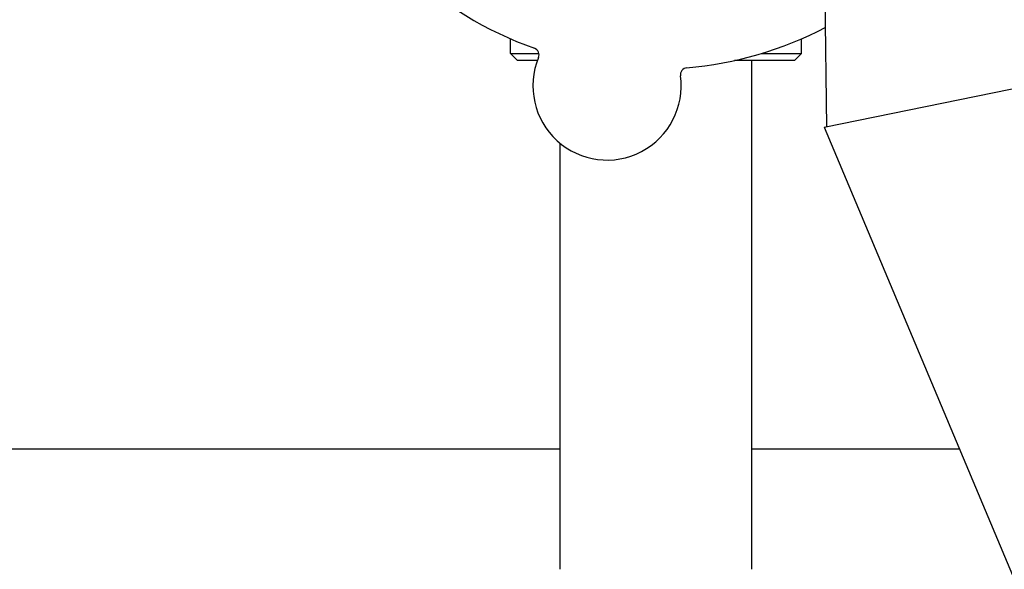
# Model space of a CAD drawing. Header units: inches. Extents: x 18 to 846, y -67 to 561.
# Tile 64 of 256: x 93.72 to 98.04, y 141.2 to 143.61. Entities that reach past the tile are written whole.
import ezdxf

# ---------------------------------------------------------------- set-up
doc = ezdxf.new("R2010")
doc.units = ezdxf.units.IN
doc.header["$LTSCALE"] = 24
doc.header["$MEASUREMENT"] = 0
doc.layers.add('Dimension (ANSI)', color=7, linetype='Continuous', lineweight=25)
doc.layers.add('Visible (ANSI)', color=7, linetype='Continuous', lineweight=30)
doc.styles.add('Note Text (ANSI)', font='tahoma.ttf')
doc.dimstyles.new('SB Fraction-16 (ANSI)', dxfattribs={"dimscale": 24, "dimtxt": 0.125, "dimasz": 0.098425, "dimexe": 0.125, "dimexo": 0.0625, "dimgap": 0.031496, "dimtad": 0, "dimtih": 1, "dimtoh": 1, "dimdec": 4, "dimrnd": 1e-08, "dimzin": 0, "dimdsep": 46, "dimlunit": 5, "dimtxsty": 'Note Text (ANSI)', "dimcen": 0.09, "dimdle": 0.393701, "dimclrd": 256, "dimclre": 256, "dimclrt": 256, "dimadec": 0, "dimazin": 3, "dimtfac": 0.96, "dimtofl": 0, "dimtmove": 0, "dimatfit": 3, "dimfxl": 1, "dimfrac": 2, "dimtolj": 1, "dimtzin": 12, "dimlwd": -1, "dimlwe": -1, "dimarcsym": 0})

# ---------------------------------------------------------------- blocks, each defined once
blk = doc.blocks.new('*D15')
at = {"layer": 'Defpoints', "color": 0, "transparency": 16777216}
for p in [(115.8191, 378.6679), (40.5863, 88.9562), (79.6941, 88.9562)]:
    blk.add_point(p, dxfattribs=at)
at = {"layer": 'Dimension (ANSI)', "transparency": 16777216}
for p, q in [((114.3191, 378.6679), (37.5863, 378.6679)), ((40.5863, 376.3057), (40.5863, 240.4618)), ((40.5863, 91.3184), (40.5863, 235.1622)), ((78.1941, 88.9562), (37.5863, 88.9562))]:
    blk.add_line(p, q, dxfattribs=at)
for points in [[(40.1926, 376.3057), (40.98, 376.3057), (40.5863, 378.6679)], [(40.1926, 91.3184), (40.98, 91.3184), (40.5863, 88.9562)]]:
    blk.add_solid(points, dxfattribs=at)
at = {"layer": 'Dimension (ANSI)', "transparency": 16777216, "insert": (31.4463, 239.7059), "char_height": 3, "attachment_point": 1, "style": 'Note Text (ANSI)'}
blk.add_mtext('\\A1;289 11/16', dxfattribs=at)

msp = doc.modelspace()

# ---------------------------------------------------------------- linework, layer by layer
at = {"layer": 'Visible (ANSI)'}
for p, q in [((97.26407, 143.14415), (97.22658, 146.3841)), ((97.25228, 143.14174), (102.44887, 144.20665)), ((95.87611, 143.46565), (95.87611, 143.52993)), ((97.15361, 143.46565), (97.15361, 143.52993)), ((95.87611, 143.46565), (96.00123, 143.46565)), ((95.90736, 143.4344), (95.87611, 143.46565)), ((96.97884, 143.46565), (97.15361, 143.46565)), ((97.12236, 143.4344), (97.15361, 143.46565)), ((95.99459, 143.4344), (95.90736, 143.4344)), ((97.12236, 143.4344), (96.85924, 143.4344)), ((96.93486, 141.2029), (96.93486, 143.4344)), ((97.25228, 143.14174), (99.19004, 138.539)), ((96.09486, 141.2029), (96.09486, 143.07102)), ((96.09486, 141.73036), (92.03986, 141.73036)), ((97.84647, 141.73036), (96.93486, 141.73036))]:
    msp.add_line(p, q, dxfattribs=at)
for centre, radius, start, end in [((96.51486, 144.9969), 1.6, 202.81714, 250.5497), ((96.51486, 144.9969), 1.6, 274.81714, 297.71671), ((95.97067, 143.4591), 0.03125, 337.56477, 70.51231), ((96.29996, 143.32314), 0.325, 157.56477, 7.80207), ((96.65291, 143.3715), 0.03125, 94.85452, 187.80207)]:
    msp.add_arc(centre, radius, start, end, dxfattribs=at)

# ---------------------------------------------------------------- dimensions: what is measured, and where the dimension line sits
at = {"layer": 'Dimension (ANSI)'}
dim = msp.add_linear_dim(base=(40.58635, 88.95616), p1=(115.81912, 378.66786), p2=(79.69412, 88.95616), angle=270, dimstyle='SB Fraction-16 (ANSI)', override={"dimgap": 0.031496, "dimdec": 4, "dimtol": 0, "dimlim": 0, "dimtp": 0, "dimtm": 0, "dimtdec": 2, "dimatfit": 1}, dxfattribs=at)
dim.commit()
dim.dimension.update_dxf_attribs({"geometry": '*D15', "text_midpoint": (40.58635, 237.81201), "dimtype": 160})

doc.saveas('drawing.dxf')
